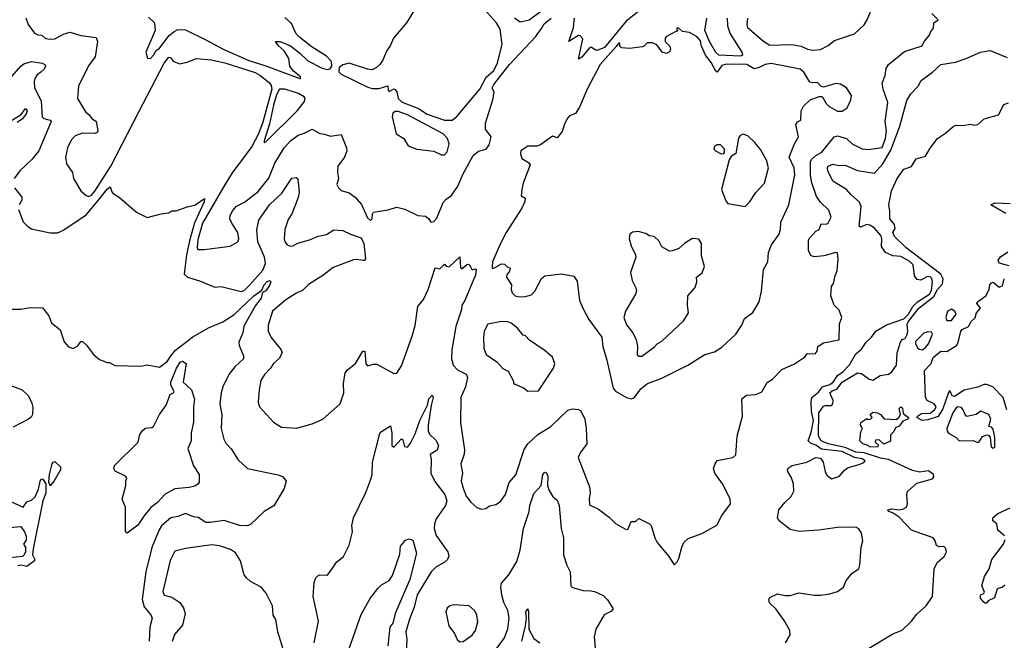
# Model space of a CAD drawing. Extents: x 1468344 to 1613994, y 525695 to 643861.
# Tile 43 of 256: x 1490758 to 1497147, y 602330 to 606356. Entities that reach past the tile are written whole.
import ezdxf

# ---------------------------------------------------------------- set-up
doc = ezdxf.new("R2010")
doc.units = 0

msp = doc.modelspace()

# ---------------------------------------------------------------- linework, layer by layer
at = {"layer": '0CON10XD'}
for points in [[(1493395, 606545.9), (1493267.9, 606335), (1493183.9, 606236.1), (1493165, 606190), (1493137.5, 606152.5), (1493115, 606094.2), (1493095, 606065.8), (1493074.2, 606045), (1493045, 606031.4), (1493015, 606034.5), (1492895, 606073.1), (1492856, 606064), (1492831.6, 606045), (1492828.4, 606018.4), (1492843.1, 606003.1), (1493018.1, 605918.1), (1493045, 605910), (1493091.5, 605908.5), (1493146, 605926), (1493148.3, 605898.3), (1493155, 605890), (1493185, 605906.7), (1493195, 605903.8), (1493205, 605887.5), (1493214.4, 605845), (1493240.3, 605820.3), (1493345, 605779.3), (1493403, 605743), (1493515, 605704)], [(1495905, 606157.5), (1495955, 606163.3), (1496005, 606188.8), (1496045, 606220), (1496176, 606265), (1496237.1, 606322.9), (1496258.5, 606355), (1496338.8, 606555)], [(1493515, 605704), (1493565, 605704.4), (1493595, 605727.5), (1493743.1, 605905), (1493786.1, 605983.9), (1493835, 606026.9), (1493858.2, 606075), (1493890, 606195), (1493875, 606293.3), (1493852.1, 606335), (1493735.8, 606465)], [(1494225, 606470.9), (1494065, 606352.5), (1494005, 606340), (1493970, 606365)], [(1494806, 606434), (1494694.2, 606345.8), (1494552.4, 606175), (1494505, 606156.7), (1494495, 606157.1), (1494467.1, 606177.1), (1494455, 606174), (1494405, 606112.9), (1494385, 606100), (1494411.7, 606231.7), (1494395, 606250), (1494385, 606252.5), (1494322.5, 606215), (1494351.2, 606305), (1494357.5, 606365)], [(1490797.7, 606367.7), (1490813.3, 606325), (1490855, 606268.8), (1490875, 606257.5), (1490902.5, 606255), (1490925, 606234.2), (1490955, 606229.2), (1490985, 606232.5), (1491047.5, 606265), (1491085, 606274.2), (1491155, 606253.3), (1491255, 606240.6), (1491262.6, 606215), (1491248.6, 606115), (1491204.6, 606055.4), (1491140, 605925), (1491133.8, 605845), (1491185, 605758.1), (1491209.3, 605739.3), (1491225.8, 605715), (1491254.6, 605694.6), (1491264.4, 605635), (1491260, 605625), (1491245, 605618.2), (1491165, 605620.4), (1491116.9, 605603.1), (1491092.9, 605575), (1491068.1, 605525), (1491055.6, 605465), (1491060.9, 605420.9), (1491100, 605365), (1491106.4, 605326.4), (1491155, 605246), (1491190, 605215), (1491205, 605208.9), (1491225, 605218.5), (1491245, 605242.6), (1491350.5, 605405), (1491531.8, 605758.2), (1491695, 606074.3), (1491725, 606113.3), (1491739.3, 606109.3), (1491755, 606087.5), (1491795, 606070), (1491845, 606080), (1491905, 606103.3), (1492000, 606095), (1492090, 606075), (1492285, 606012.3), (1492316.9, 605995), (1492377.7, 605947.7), (1492389.7, 605929.7), (1492393.7, 605905), (1492335, 605691.1), (1492307.7, 605615), (1492265, 605534.1), (1492198.4, 605441.6), (1492142, 605368), (1492091.4, 605288.6), (1491945.1, 605035), (1491915, 604927.1), (1491909.1, 604879.1), (1491915, 604864.4), (1491955, 604864.3)], [(1491593, 606373), (1491633.3, 606335), (1491637.5, 606285), (1491576.7, 606145), (1491586.7, 606106.7), (1491606.7, 606105), (1491626.2, 606125), (1491643.6, 606156.4), (1491665, 606170), (1491726.9, 606253.1), (1491760, 606280), (1491785, 606291.8), (1491835, 606288.9), (1491965, 606224.8), (1492079.2, 606165), (1492245, 606091.3), (1492348.9, 606058.9), (1492575, 605974.2)], [(1491955, 604864.3), (1492122.8, 604887.2), (1492174.4, 604915.6), (1492180, 604935), (1492174.1, 604975), (1492134.6, 605035), (1492122.5, 605065), (1492124.6, 605085), (1492141.5, 605118.5), (1492165, 605147.1), (1492217.8, 605172.2), (1492305, 605241.1), (1492375, 605328.1), (1492414.7, 605425), (1492474.8, 605525.2), (1492515, 605570.5), (1492565, 605606.7), (1492605, 605618.9), (1492655, 605645.4), (1492705, 605616.9), (1492735, 605614.3), (1492775, 605600.9), (1492845, 605610), (1492879.4, 605525), (1492880, 605505), (1492866, 605464), (1492822.9, 605405), (1492820.6, 605365), (1492827.1, 605325), (1492816.1, 605286.1), (1492825.9, 605265.9), (1492845, 605248.8), (1492895, 605232.5), (1492935, 605204.4), (1492976.8, 605156.8), (1493015, 605071.2), (1493035, 605053.3), (1493045.8, 605064.2), (1493048, 605095), (1493055, 605108), (1493147.4, 605122.6), (1493205, 605140.8), (1493257.6, 605127.6), (1493342.5, 605085), (1493390.9, 605080.9), (1493414, 605065), (1493425, 605043.3), (1493445, 605046), (1493465, 605068.6), (1493505, 605170), (1493525, 605192), (1493560.8, 605215), (1493600.7, 605275), (1493635.9, 605355), (1493701.8, 605475), (1493735, 605502.5), (1493784.2, 605515.8), (1493803.5, 605545), (1493817.8, 605595), (1493780.9, 605645), (1493780.4, 605685), (1493791.6, 605718.4), (1493829.4, 605835), (1493836, 605885), (1493824.5, 605914.5), (1493834.8, 605935), (1493937, 606065), (1494104.7, 606245), (1494145, 606297.8), (1494160.6, 606329.4), (1494206.4, 606365)], [(1492575, 605974.2), (1492580, 605975), (1492580, 605985), (1492532.5, 606025), (1492510, 606055), (1492503.8, 606105), (1492475, 606153.3), (1492435, 606187.5), (1492417.5, 606215), (1492448, 606215), (1492515, 606185.2), (1492575, 606139.5), (1492628, 606088), (1492721.4, 606041.4), (1492755, 606032.4), (1492773.5, 606036.5), (1492783.1, 606055), (1492780.5, 606085), (1492749.2, 606119.2), (1492655, 606178.6), (1492575, 606240.1), (1492553.2, 606265), (1492520.9, 606330.9), (1492479.2, 606369.2)], [(1495005, 602820), (1495025, 602840), (1495035, 602860), (1495054, 602935), (1495068.8, 602965), (1495095, 602990), (1495185, 603024.2), (1495283, 603077), (1495315, 603140), (1495371.2, 603215), (1495367.5, 603245), (1495344.5, 603294.5), (1495319.4, 603345), (1495270, 603415), (1495260, 603445), (1495268.3, 603471.7), (1495285, 603496.7), (1495385, 603516.2), (1495405, 603532.5), (1495413.3, 603655), (1495447.8, 603785), (1495443.6, 603896.4), (1495475, 603920.6), (1495535.6, 603924.4), (1495575, 603941.2), (1495608, 604002), (1495642.5, 604025), (1495703.6, 604086.4), (1495787, 604123), (1495837.5, 604157.5), (1495850, 604165), (1495868.3, 604191.7), (1495920.7, 604189.3), (1495933.3, 604205), (1495937.5, 604235), (1495975, 604258.8), (1496075, 604280), (1496077, 604383), (1496093.8, 604425), (1496075, 604472.5), (1496043.9, 604503.9), (1496021.2, 604565), (1496026.2, 604625), (1496038, 604645), (1496048.8, 604695), (1496063.6, 604726.4), (1496070, 604805), (1496065, 604842.5), (1496055, 604846), (1495975.9, 604824.1), (1495915, 604818), (1495894.3, 604824.3), (1495875.8, 604855.8), (1495877.1, 604925), (1495885, 604941.2), (1495924.3, 604985), (1495945.3, 604994.7), (1495959.4, 605030.6), (1495990.6, 605029.4), (1496003.8, 605035), (1496024, 605075), (1496009.8, 605119.8), (1495955, 605171.5), (1495928.9, 605208.9), (1495898.3, 605298.3), (1495888.9, 605345), (1495889.4, 605435), (1495897.9, 605452.1), (1495925, 605474.6), (1495963.1, 605496.9), (1496043.7, 605596.3), (1496065, 605602.6), (1496122.9, 605585), (1496160.6, 605550.6), (1496225, 605518.1), (1496265, 605514.3), (1496355, 605527.5), (1496377.5, 605585), (1496383.3, 605635), (1496373.8, 605695), (1496392.3, 605817.7), (1496361.9, 605905), (1496354.3, 605945), (1496375.4, 605994.6), (1496381.1, 606038.9), (1496395.7, 606064.3), (1496500.4, 606149.6), (1496614.4, 606185.6), (1496626.7, 606215), (1496662.5, 606255), (1496667.5, 606275), (1496688.3, 606301.7), (1496690, 606335), (1496717.5, 606355), (1496676.7, 606395)], [(1495349.8, 606365), (1495351.2, 606315), (1495367.7, 606265), (1495444, 606145), (1495447.9, 606125), (1495435, 606118.6), (1495295, 606125.7), (1495275, 606144), (1495234.6, 606214.6), (1495204.3, 606285), (1495217.8, 606365)], [(1495481.9, 606365), (1495476.9, 606325), (1495482, 606305), (1495585, 606216), (1495625, 606191.2), (1495765.7, 606195.7), (1495830, 606185), (1495870, 606165), (1495905, 606157.5)], [(1494725, 603897.1), (1494745, 603903.2), (1494788.7, 603961.3), (1494831.5, 603995), (1494925, 604030), (1495094.2, 604115.8), (1495205, 604183.3), (1495267.7, 604202.3), (1495315, 604232.5), (1495406.2, 604315), (1495443.3, 604375), (1495461.7, 604418.3), (1495515, 604457.5), (1495556, 604525), (1495571.2, 604595), (1495584, 604735), (1495612.9, 604785), (1495617.1, 604845), (1495635.8, 604895), (1495685.6, 604965), (1495695.7, 604995), (1495697.6, 605042.4), (1495750, 605155), (1495761.3, 605218.7), (1495789.2, 605349.2), (1495783.8, 605395), (1495751.8, 605465), (1495785, 605551.2), (1495812.9, 605595), (1495794.1, 605675.9), (1495805, 605692.5), (1495826.7, 605705), (1495830, 605765), (1495843.3, 605795), (1495887.5, 605835), (1495945, 605856.7), (1495965, 605857.5), (1495992.3, 605812.3), (1496011.9, 605791.9), (1496065, 605762.5), (1496095, 605762.5), (1496126.7, 605785), (1496152.2, 605835), (1496155.6, 605865), (1496122.7, 605912.7), (1496085, 605937.5), (1496055, 605941.9), (1495975, 605918.8), (1495957.5, 605925), (1495935, 605948.8), (1495905, 605945.8), (1495885, 605950.8), (1495847.1, 606015), (1495823.3, 606035), (1495635, 606071.5), (1495595.4, 606065.4), (1495556.2, 606046.2), (1495525, 606036), (1495475.8, 606065.8), (1495342.5, 606067.5), (1495315, 606059), (1495285, 606016.2), (1495275, 606022.1), (1495245, 606077.7), (1495208.9, 606125), (1495181.5, 606185), (1495175, 606218.8), (1495155, 606243.8), (1495105, 606273.3), (1495058.3, 606278.3), (1495035, 606300), (1495025, 606300), (1495020, 606295), (1495028.3, 606281.7), (1495015, 606280), (1494955, 606247.5), (1494947.5, 606235), (1494947.5, 606215), (1494976, 606185), (1494982, 606165), (1494975, 606146.7), (1494955, 606136.2), (1494927.5, 606145), (1494893, 606193), (1494865, 606206.7), (1494830, 606205), (1494813.3, 606186.7), (1494799.3, 606180.7), (1494715, 606168.8), (1494663, 606173), (1494653, 606183), (1494651.7, 606201.7), (1494645, 606206.2), (1494628.9, 606181.1), (1494524.8, 606065), (1494440.6, 605905), (1494390.6, 605789.4), (1494365, 605747.5), (1494325, 605732), (1494315, 605720), (1494295, 605684), (1494279.3, 605630.7), (1494245, 605590), (1494215, 605600), (1494137, 605543), (1494114.2, 605535.8), (1494055, 605535.9), (1494009.9, 605505), (1494007.8, 605485), (1494015.5, 605455.5), (1494060, 605430), (1494071.5, 605415), (1494025.4, 605295), (1494016.5, 605255), (1494012.7, 605212.7), (1494037.3, 605197.3), (1494035.6, 605175.6), (1494017, 605133), (1493914.5, 604975), (1493875, 604899.6), (1493825.8, 604785.8), (1493823.2, 604753.2), (1493825, 604743.3), (1493835, 604743.8), (1493885, 604772.5), (1493905, 604770), (1493921.7, 604751.7), (1493940, 604745), (1493937.5, 604725), (1493919.3, 604700.7), (1493916.7, 604685), (1493950, 604635), (1493947.5, 604605), (1493953.9, 604583.9), (1493973.9, 604563.9), (1493990.7, 604560.7), (1494031.7, 604558.3), (1494078.3, 604571.7), (1494100, 604595), (1494145, 604677.5), (1494165, 604693.3), (1494275, 604708), (1494355, 604692.5), (1494375, 604660), (1494391.4, 604535), (1494416.4, 604476.4), (1494451.3, 604411.3), (1494535.5, 604295.5), (1494541.2, 604235), (1494568, 604148), (1494608.2, 603965), (1494625, 603946.7), (1494695, 603904.6), (1494725, 603897.1)], [(1496142, 604118), (1496185, 604188.5), (1496221.2, 604218.8), (1496251.2, 604265), (1496285, 604296), (1496314.3, 604335), (1496382.7, 604377.3), (1496495, 604416), (1496525, 604446.2), (1496553.9, 604496.1), (1496583.4, 604526.6), (1496662.2, 604575), (1496675, 604600), (1496682.1, 604655), (1496678.1, 604678.1), (1496665, 604690), (1496645, 604687.1), (1496605, 604667.1), (1496581.3, 604671.3), (1496564.5, 604694.5), (1496555.7, 604765), (1496535, 604788), (1496475, 604819.2), (1496425, 604823.3), (1496376.6, 604846.6), (1496351.1, 604885), (1496352.7, 604935), (1496345.9, 604955), (1496302.9, 605005), (1496275, 605023.1), (1496255, 605027.9), (1496215, 605011.1), (1496205.6, 605015.6), (1496219.1, 605145), (1496208.3, 605171.7), (1496150.9, 605220.9), (1496124.2, 605255), (1496035, 605308.5), (1496002.6, 605375), (1495999.7, 605395), (1496004.6, 605405), (1496035, 605418.1), (1496075, 605409.1), (1496115, 605411.1), (1496195, 605377.8), (1496305, 605359.3), (1496358.4, 605421.6), (1496410.2, 605509.8), (1496469.1, 605665), (1496515, 605830.6), (1496540.3, 605875), (1496589.5, 605925), (1496608, 605962), (1496681.4, 606015), (1496734.6, 606065.4), (1496829.9, 606080.1), (1496900, 606105), (1496993.9, 606146.1), (1497055, 606156.9), (1497165, 606111.2)], [(1490691, 605969), (1490765, 606053.8), (1490785, 606069.1), (1490835.4, 606084.6), (1490904.5, 606074.5), (1490921.2, 606065), (1490926.2, 606055), (1490917.5, 606035), (1490895, 606015.6), (1490872.3, 605997.7), (1490856.6, 605975), (1490851.2, 605955), (1490854.1, 605915), (1490898.1, 605828.1), (1490904.7, 605724.7), (1490915, 605714.5), (1490956.2, 605705), (1490961.4, 605695), (1490881.3, 605505), (1490839.7, 605450.3), (1490758.9, 605375), (1490722.5, 605325)], [(1492345, 605560), (1492355, 605563.8), (1492558.9, 605765), (1492606.7, 605825), (1492610.6, 605845), (1492604.4, 605855), (1492566.5, 605876.5), (1492479.5, 605905), (1492444, 605905), (1492425, 605868), (1492405, 605800.5), (1492379, 605681), (1492345, 605570), (1492345, 605560)], [(1496425.7, 603154.3), (1496398.8, 603165), (1496390, 603175), (1496415, 603182.9), (1496465, 603175.8), (1496489.4, 603180.6), (1496512.5, 603195), (1496520, 603215), (1496514, 603275), (1496520, 603295), (1496580.3, 603349.7), (1496682.3, 603377.7), (1496689.4, 603390.6), (1496687.8, 603405), (1496655, 603430.5), (1496599.1, 603420.9), (1496552.5, 603432.5), (1496395, 603503.1), (1496345, 603511.5), (1496237.1, 603547.1), (1496185, 603550.2), (1496115, 603581.5), (1496005, 603605.1), (1495960, 603625), (1495941, 603655), (1495944.9, 603805), (1495975, 603848.9), (1495985, 603854.3), (1496025, 603854), (1496034.2, 603865), (1496036.4, 603886.4), (1496016.1, 603935), (1496031.2, 603948.8), (1496059.7, 603960.3), (1496095.4, 604005), (1496195, 604066.2), (1496221.3, 604061.3), (1496270, 604025), (1496295, 604017.5), (1496342.1, 604047.9), (1496395, 604057.3), (1496417.9, 604072.1), (1496447.9, 604115), (1496452.5, 604195), (1496473.3, 604265), (1496485, 604282.5), (1496505, 604287.5), (1496517.1, 604312.9), (1496522.5, 604335), (1496517.9, 604377.9), (1496523.9, 604395), (1496592.4, 604485), (1496689.2, 604560.8), (1496715, 604604.8), (1496746.8, 604643.2), (1496751.5, 604675), (1496736.1, 604706.1), (1496509.8, 604875), (1496435, 604949.5), (1496424.4, 604975.6), (1496439.5, 605000.5), (1496435, 605026.7), (1496404.3, 605064.3), (1496405.5, 605114.5), (1496398.2, 605155), (1496415.4, 605245), (1496452.1, 605325), (1496495, 605386), (1496545.7, 605404.3), (1496575, 605453.3), (1496635, 605470), (1496666.8, 605523.2), (1496714.5, 605585.5), (1496765, 605619.2), (1496816.2, 605663.8), (1496835, 605671.5), (1496881.3, 605668.7), (1496925, 605677.5), (1496955, 605671.2), (1496975, 605676.2), (1497017.3, 605712.7), (1497110.5, 605739.5), (1497144.5, 605805.5), (1497174.4, 605815.6)], [(1490694.9, 605695.1), (1490768.6, 605741.4), (1490795, 605780), (1490805.6, 605765), (1490801, 605745), (1490776.6, 605713.4), (1490741.4, 605688.6)], [(1493495, 605478.8), (1493515, 605480), (1493531.7, 605498.3), (1493545, 605550), (1493533.2, 605585), (1493506.3, 605616.3), (1493275, 605739.2), (1493215, 605761.1), (1493195, 605760), (1493180.3, 605749.7), (1493175.8, 605725), (1493201.2, 605615), (1493250, 605585), (1493278, 605538), (1493335, 605516), (1493445, 605503.3), (1493495, 605478.8)], [(1495465, 605143.8), (1495495, 605171.2), (1495535.8, 605235), (1495590.8, 605295), (1495617.2, 605395), (1495605, 605444), (1495564.4, 605514.4), (1495528.9, 605558.9), (1495485, 605600), (1495455, 605614), (1495434.4, 605605), (1495422.3, 605587.7), (1495405, 605487.5), (1495375, 605467.5), (1495362.3, 605447.7), (1495313.3, 605255), (1495340.5, 605180.5), (1495353.9, 605163.9), (1495465, 605143.8)], [(1495325, 605486.7), (1495331.2, 605495), (1495330.8, 605515), (1495306, 605545), (1495282.5, 605545), (1495266.7, 605535), (1495263.3, 605515), (1495272.5, 605505), (1495305, 605488.8), (1495325, 605486.7)], [(1490749.2, 605125), (1490780, 605045), (1490812.6, 605012.6), (1490835, 605000), (1490955, 604974.2), (1491005, 604973.6), (1491045, 604992.7), (1491189.1, 605090.9), (1491268.9, 605185), (1491325, 605256.7), (1491345, 605272.5), (1491355, 605240), (1491365, 605227.5), (1491405, 605202.5), (1491515, 605107.5), (1491585, 605073.3), (1491675, 605097.5), (1491725, 605103.3), (1491745, 605116.7), (1491773, 605117), (1491845, 605142.5), (1491895, 605152.5), (1491956.4, 605196.4), (1491955, 605173.8), (1491892.5, 605037.5), (1491859.1, 604920.9), (1491839.4, 604830.6), (1491825, 604704.5), (1491847.8, 604685), (1491925, 604661.6), (1492025, 604620.6), (1492064.6, 604624.6), (1492195, 604593.1), (1492215, 604599.1), (1492252, 604635), (1492335, 604730.2), (1492353.5, 604775), (1492346.7, 604815), (1492303.8, 604915), (1492297.5, 604992.5), (1492310.9, 605055), (1492378.6, 605155), (1492458.6, 605231.4), (1492525, 605326.9), (1492552.3, 605332.3), (1492562.7, 605322.7), (1492570.8, 605235), (1492564, 605195), (1492525, 605096.2), (1492499.2, 605060.8), (1492479.2, 604995), (1492474.5, 604935), (1492479.5, 604915), (1492494.4, 604895), (1492515, 604887.5), (1492530.7, 604889.3), (1492562.9, 604907.1), (1492645, 604930.9), (1492695, 604952.7), (1492748.3, 604961.7), (1492797.4, 604992.6), (1492855, 604989.1), (1492904.2, 604964.2), (1492975, 604941.8), (1492990.4, 604905), (1493002.3, 604805), (1492995.7, 604794.3), (1492987.2, 604792.8), (1492945, 604800.6), (1492925, 604798), (1492792.5, 604747.5), (1492725, 604696.1), (1492632.1, 604637.9), (1492595, 604600.7), (1492549.6, 604580.4), (1492485, 604539.2), (1492397.8, 604465), (1492369.4, 604375), (1492370.6, 604335), (1492389.4, 604295), (1492454.4, 604215), (1492460.5, 604195), (1492442.6, 604157.4), (1492404.1, 604125.9), (1492385.4, 604095), (1492346.4, 604053.6), (1492323.3, 604015), (1492311.1, 603955), (1492305.6, 603875), (1492314.3, 603845), (1492338.7, 603818.7), (1492405, 603744.3), (1492456.2, 603713.8), (1492555, 603705.8), (1492655, 603734), (1492725, 603763.8), (1492837.1, 603865), (1492861.5, 603935), (1492858.6, 603995), (1492870, 604065), (1492885, 604083.8), (1492937.5, 604125), (1492985, 604206.7), (1492996.7, 604205), (1493003.8, 604125), (1493015, 604110), (1493055, 604122.5), (1493075, 604122.5), (1493185, 604060), (1493205, 604063.8), (1493235, 604110), (1493305, 604302.5), (1493325, 604373.3), (1493341.4, 604495), (1493378.6, 604541.4), (1493407.9, 604605), (1493455, 604746.7), (1493485, 604740), (1493515, 604770), (1493526.4, 604756.4), (1493545, 604752.5), (1493615, 604817.5), (1493617.5, 604747.5), (1493625, 604740), (1493665, 604770), (1493675, 604767.5), (1493694, 604734), (1493715, 604740), (1493721.2, 604735), (1493715, 604699.2), (1493695, 604648.2), (1493647.7, 604535), (1493627.6, 604505), (1493624.5, 604475), (1493588.4, 604365), (1493561.9, 604215), (1493560, 604155), (1493571.5, 604115), (1493598.5, 604085), (1493656.3, 604056.3), (1493664.7, 604035), (1493650.6, 603975), (1493620.8, 603905), (1493618.6, 603741.4), (1493644.1, 603565), (1493641.7, 603538.3), (1493620.5, 603475), (1493632.2, 603415), (1493623.8, 603365), (1493635, 603316.7), (1493655.6, 603265.6), (1493685.8, 603225.8), (1493725, 603192), (1493755, 603180), (1493783.9, 603186.1), (1493806.8, 603203.2), (1493847.8, 603212.2), (1493878.3, 603231.7), (1493910.5, 603275), (1493935, 603353.1), (1493976.6, 603403.4), (1494032.4, 603567.6), (1494055, 603605.7), (1494120, 603665), (1494205, 603718.2), (1494315, 603822.2), (1494345, 603831.8), (1494385, 603827.9), (1494399.2, 603819.2), (1494426.2, 603765), (1494434.2, 603705), (1494438.2, 603605), (1494395, 603547.1), (1494382.2, 603515), (1494456.2, 603325), (1494460, 603285), (1494453, 603253), (1494455, 603210), (1494515, 603180), (1494585.9, 603125.9), (1494625, 603087.5), (1494685, 603052.5), (1494705, 603050), (1494725, 603100), (1494755, 603100), (1494775, 603120), (1494845, 603086.7), (1494856.2, 603075), (1494878.8, 602995), (1494894.3, 602964.3), (1494970, 602875), (1495005, 602820)], [(1490724.5, 605265), (1490772.9, 605205), (1490771.4, 605185), (1490754.2, 605155)], [(1497158.3, 605098.3), (1497060, 605155), (1497085, 605168), (1497185, 605164.2)], [(1494775, 604173.8), (1494795, 604174), (1494877, 604233), (1494895, 604253.3), (1494925, 604270), (1495068, 604405), (1495098.6, 604455), (1495091.4, 604505), (1495094, 604565), (1495140.8, 604619.2), (1495152.5, 604655), (1495149.2, 604685), (1495185.8, 604714.2), (1495202.7, 604755), (1495182.5, 604825), (1495183.3, 604905), (1495165, 604932.5), (1495125, 604936.7), (1495075, 604905.8), (1495035, 604871.4), (1494995, 604855.8), (1494974.4, 604854.4), (1494925, 604882.5), (1494905, 604921.2), (1494875, 604948.8), (1494843.6, 604953.6), (1494825, 604966.7), (1494773, 604983), (1494735, 604976.7), (1494717.5, 604965), (1494713.8, 604935), (1494725, 604890), (1494755, 604830), (1494756.7, 604815), (1494721.2, 604715), (1494732.5, 604665), (1494756.4, 604616.4), (1494760, 604595), (1494753.3, 604575), (1494688.6, 604465), (1494679.4, 604425), (1494695, 604376), (1494737.1, 604325), (1494758.3, 604278.3), (1494766.7, 604235), (1494765, 604182.5), (1494775, 604173.8)], [(1497179.5, 604759.5), (1497115, 604777.5), (1497107.5, 604795), (1497122.3, 604817.7), (1497170.3, 604849.7)], [(1490705, 604478), (1490765, 604478.8), (1490825, 604489.2), (1490905, 604486.2), (1490947.1, 604435), (1490965, 604390), (1491020, 604345), (1491046.4, 604266.4), (1491073.9, 604233.9), (1491105, 604222.5), (1491135, 604240), (1491155, 604267.5), (1491165, 604267.5), (1491192.5, 604245), (1491237.5, 604185), (1491275, 604152.5), (1491325, 604132.5), (1491341.7, 604131.7), (1491375, 604112.5), (1491545, 604107.5), (1491585, 604116.7), (1491665, 604101.2), (1491715, 604138.1), (1491742, 604178), (1491768.7, 604211.3), (1491881.9, 604298.1), (1491983.5, 604356.5), (1492076.9, 604395), (1492148.2, 604441.8), (1492277.5, 604565), (1492329.3, 604600.7), (1492344.5, 604635), (1492365, 604657.3), (1492383.6, 604663.6), (1492387.1, 604655), (1492379.3, 604630.7), (1492355, 604596.2), (1492333, 604587), (1492325, 604550), (1492288.9, 604501.1), (1492213.1, 604366.9), (1492205, 604324), (1492180, 604265), (1492182, 604242), (1492210.8, 604175), (1492210.8, 604155), (1492155, 604104.3), (1492115.6, 604055), (1492076.5, 603975), (1492065.5, 603935.5), (1492056.9, 603865), (1492070.6, 603795), (1492065.8, 603705), (1492082.9, 603635), (1492095, 603608.8), (1492131.3, 603571.3), (1492175, 603500), (1492236, 603445), (1492435, 603404.4), (1492463.4, 603393.4), (1492486.2, 603365), (1492474.4, 603315.6), (1492407.5, 603202.5), (1492343.6, 603166.4), (1492255, 603082.2), (1492237, 603073), (1492185, 603074.6), (1492085, 603107.5), (1491995, 603094.1), (1491965.4, 603095.4), (1491915.9, 603125.9), (1491885, 603130.5), (1491835, 603152.7), (1491785, 603133.6), (1491738, 603125), (1491677.7, 603072.3), (1491662.6, 603047.4), (1491615, 602933.3), (1491575.6, 602775), (1491551.9, 602595), (1491565, 602548), (1491609.2, 602495), (1491617.1, 602475), (1491602.5, 602415), (1491598.5, 602325)], [(1497164.4, 603825), (1497139.5, 603905), (1497073.8, 603973.8), (1497035, 603989.3), (1497015, 603989.2), (1496975, 603972.1), (1496886.9, 603953.1), (1496825, 603912), (1496810, 603915), (1496795, 603950.8), (1496785, 603937.5), (1496747.7, 603832.3), (1496717.8, 603782.2), (1496650.7, 603759.3), (1496615, 603756.5), (1496580, 603775), (1496583.8, 603785), (1496610.8, 603800.8), (1496665.9, 603804.1), (1496694.4, 603825), (1496704.4, 603845), (1496692, 603865), (1496646.2, 603885), (1496637.1, 603905), (1496630, 604080), (1496673.4, 604126.6), (1496685.6, 604165), (1496735, 604205.6), (1496775.5, 604204.5), (1496837.2, 604242.8), (1496848, 604262), (1496865.3, 604334.7), (1496875, 604346.5), (1496914.5, 604365), (1496932.5, 604397.5), (1496957.8, 604422.2), (1496967.7, 604455), (1496992.5, 604485), (1496970, 604515), (1496973.8, 604525), (1497028, 604565), (1497048.8, 604605), (1497053.9, 604636.1), (1497065, 604650), (1497075, 604652.5), (1497115, 604620), (1497135, 604630), (1497147.5, 604675)], [(1496775, 604403.7), (1496805, 604404.1), (1496835.7, 604445), (1496826.4, 604465), (1496805, 604477.4), (1496779.3, 604465), (1496768.7, 604425), (1496775, 604403.7)], [(1494055, 603946.2), (1494125, 603948.8), (1494222, 604095), (1494230, 604125), (1494215, 604167.5), (1494168.3, 604208.3), (1494067, 604277), (1494040, 604305), (1494025, 604310), (1493987.5, 604355), (1493948.3, 604388.3), (1493925, 604396.7), (1493885, 604398.8), (1493795, 604381.2), (1493772.2, 604335), (1493766.9, 604295), (1493769.4, 604225), (1493785, 604183.3), (1493855, 604137.5), (1493893.6, 604093.6), (1493927.5, 604075), (1493961.7, 604011.7), (1493962.5, 603995), (1494027.7, 603967.7), (1494055, 603946.2)], [(1496615, 604214.7), (1496638.8, 604231.2), (1496656.2, 604253.8), (1496680.9, 604315), (1496675, 604328.9), (1496652, 604332), (1496625, 604322.4), (1496571.1, 604268.9), (1496570.4, 604255), (1496585, 604227.1), (1496595, 604218.6), (1496615, 604214.7)], [(1491455, 603025.7), (1491444.5, 603035), (1491444.3, 603195), (1491422.9, 603245), (1491446.2, 603335), (1491445.8, 603365), (1491452.5, 603385), (1491444.2, 603395), (1491378.1, 603428.1), (1491368.6, 603445), (1491373.3, 603465), (1491527.1, 603615), (1491537.5, 603665), (1491555, 603691), (1491575, 603706.6), (1491615, 603710.7), (1491627.7, 603722.3), (1491665, 603795.5), (1491709.1, 603855), (1491734.5, 603925), (1491755.7, 603935), (1491761.5, 603945), (1491738, 603985), (1491738.6, 604005), (1491775, 604096.4), (1491800, 604135), (1491815, 604141.5), (1491838.9, 604125), (1491818, 604005), (1491873.9, 603953.9), (1491891.4, 603895), (1491885.6, 603845), (1491886.9, 603745), (1491870.8, 603675), (1491870, 603625), (1491850, 603575), (1491885, 603461.2), (1491922.5, 603405), (1491922.5, 603355), (1491915, 603342.9), (1491895, 603331.1), (1491858.3, 603321.7), (1491765, 603312.1), (1491701.9, 603278.1), (1491652, 603225), (1491609.3, 603190.7), (1491563.7, 603136.3), (1491525, 603077.7), (1491465, 603031.1), (1491455, 603025.7)], [(1495727.5, 602315), (1495758.9, 602365), (1495755.8, 602395), (1495719.3, 602459.3), (1495663.8, 602535), (1495623.9, 602573.9), (1495620, 602595), (1495625, 602607.5), (1495675, 602632.5), (1495725, 602621.2), (1495758.3, 602621.7), (1495815, 602637.5), (1495915, 602623.3), (1495955, 602623.8), (1496015, 602631.2), (1496065, 602646.7), (1496103.9, 602676.1), (1496120.8, 602719.2), (1496160, 602765), (1496202.5, 602795), (1496210.7, 602819.3), (1496218.6, 602935), (1496229.4, 602975), (1496220, 603025), (1496203.9, 603053.9), (1496185, 603064), (1496065, 603061.8), (1495943.8, 603043.8), (1495816.2, 603036.2), (1495758.8, 603048.8), (1495687.5, 603105), (1495676.2, 603125), (1495684.1, 603175.9), (1495723.8, 603225), (1495765, 603263.8), (1495782.7, 603297.3), (1495780, 603345), (1495765.8, 603385), (1495743.3, 603425), (1495740, 603435), (1495745, 603447.5), (1495770, 603465), (1495865, 603486.7), (1495925, 603516.2), (1495955, 603512.5), (1495972, 603485), (1495984, 603425), (1495995, 603402.5), (1496025, 603377.5), (1496077.5, 603395), (1496108.3, 603431.7), (1496135, 603451.2), (1496205, 603471.2), (1496235.7, 603484.3), (1496243.8, 603495), (1496225, 603507.6), (1496175, 603516.5), (1496095, 603554.8), (1495960.4, 603570.4), (1495925, 603596.6), (1495889.2, 603609.2), (1495875.2, 603625), (1495895, 603678.2), (1495909.7, 603755), (1495896.9, 603815), (1495893.9, 603876.1), (1495899.2, 603905), (1495941.1, 603938.9), (1495967.6, 603975), (1496015, 603989.5), (1496037.1, 604005), (1496065, 604047), (1496098.6, 604071.4), (1496142, 604118)], [(1490655, 604000), (1490775, 603954), (1490815.8, 603915.8), (1490837.7, 603867.7), (1490843.1, 603843.1), (1490841.6, 603795), (1490832.4, 603777.6), (1490815.9, 603764.1), (1490715, 603711.8)], [(1492669.3, 602315), (1492697.3, 602455), (1492662.5, 602615), (1492668.6, 602705), (1492679.2, 602735), (1492692.1, 602747.9), (1492705, 602755.8), (1492755, 602752.9), (1492787.5, 602797.5), (1492812.9, 602837.1), (1492858.5, 602875), (1492895, 602947.1), (1492917.1, 603035), (1492912.9, 603075), (1492923.3, 603125), (1493005, 603290), (1493037.5, 603375), (1493044.5, 603405), (1493047.8, 603485), (1493095, 603671.2), (1493105, 603684.2), (1493165, 603722.5), (1493173.1, 603675), (1493173.9, 603593.9), (1493186.1, 603583.9), (1493236.7, 603636.7), (1493245, 603630), (1493255, 603587.5), (1493275, 603583.3), (1493295, 603608.8), (1493325, 603670), (1493355.2, 603755), (1493403.6, 603856.4), (1493412.5, 603897.5)], [(1493412.5, 603897.5), (1493435, 603920.8), (1493441.8, 603905), (1493427.5, 603852.5), (1493408.4, 603725), (1493408.8, 603688.8), (1493417.1, 603667.1), (1493458.1, 603628.1), (1493475.7, 603595), (1493467.4, 603562.6), (1493421.2, 603535), (1493428.6, 603505), (1493425.6, 603415), (1493451.2, 603361.2), (1493517.9, 603275), (1493530.5, 603235), (1493522.2, 603205), (1493461.5, 603118.5), (1493449.2, 603085), (1493446.9, 603055), (1493460.6, 603010.6), (1493537.1, 602905), (1493543.5, 602876.5), (1493533.1, 602855), (1493513.1, 602835), (1493457.5, 602805), (1493428.6, 602775), (1493338.2, 602625), (1493317.1, 602545), (1493286.7, 602466.7), (1493264.2, 602385), (1493269.2, 602335), (1493266.6, 602263.4)], [(1496325, 603582.5), (1496272.5, 603585), (1496263.8, 603593.8), (1496230, 603605), (1496210, 603625), (1496217, 603683), (1496226.7, 603705), (1496213.3, 603725), (1496216.4, 603743.6), (1496255, 603770), (1496265, 603762.5), (1496280, 603765), (1496290, 603775), (1496277.5, 603795), (1496295, 603809.2), (1496325, 603805.7), (1496345, 603796), (1496367.5, 603767.5), (1496445, 603762.9), (1496464, 603775), (1496474, 603795), (1496465.8, 603834.2), (1496476.7, 603845), (1496487.5, 603835), (1496492, 603802), (1496525.8, 603775), (1496522, 603765), (1496488.9, 603751.1), (1496465, 603720), (1496440.7, 603709.3), (1496430, 603685), (1496408.3, 603661.7), (1496408.3, 603621.7), (1496365, 603602.5), (1496335, 603630), (1496311.7, 603628.3), (1496310, 603615), (1496330, 603595), (1496325, 603582.5)], [(1497075, 603576.4), (1497085, 603584.4), (1497085.4, 603645), (1497075, 603700), (1497065, 603712.5), (1497047.5, 603717.5), (1497059.7, 603765), (1497047.4, 603795), (1496995, 603815.9), (1496965, 603795.4), (1496905, 603781.4), (1496895, 603788.8), (1496881.4, 603825), (1496869.6, 603839.6), (1496845.3, 603845.3), (1496835, 603838.4), (1496813.2, 603805), (1496774, 603705), (1496776, 603686), (1496784.4, 603674.4), (1496835.5, 603645), (1496855, 603623.3), (1496945, 603625.3), (1496975, 603612.9), (1496985, 603616.7), (1497005, 603653.3), (1497035, 603663.8), (1497047.9, 603657.9), (1497055.6, 603645.6), (1497062.5, 603585), (1497075, 603576.4)], [(1490955, 603332.5), (1490947.5, 603355), (1490950.8, 603405), (1490968.8, 603475), (1490975, 603486.2), (1490985, 603489.6), (1491023.3, 603455), (1491023.3, 603435), (1490982.5, 603365), (1490955, 603332.5)], [(1490685, 603236.7), (1490780, 603195), (1490805, 603228.8), (1490835, 603238.8), (1490858.7, 603261.3), (1490880.3, 603309.7), (1490891.7, 603361.7), (1490895, 603372.5), (1490905, 603376.7), (1490927.5, 603345), (1490926.7, 603285), (1490909.2, 603235), (1490845, 602924.2), (1490841.5, 602885), (1490855.2, 602855.2), (1490853.2, 602845), (1490805, 602809.2), (1490768.1, 602818.1), (1490745, 602814.2)], [(1493843.2, 602265), (1493905, 602345.6), (1493925.3, 602405), (1493935.3, 602475), (1493925, 602524), (1493900.4, 602575), (1493886.1, 602626.1), (1493881.1, 602675), (1493885, 602700), (1493932, 602755), (1493985, 602841.2), (1494006.8, 602915), (1494027.5, 603055), (1494063.5, 603165), (1494068.9, 603205), (1494095, 603283.3), (1494141.2, 603335), (1494153.5, 603406.5), (1494165, 603420.5), (1494175.7, 603415.7), (1494185.4, 603395), (1494182.9, 603335), (1494195, 603301.2), (1494215, 603266.2), (1494245, 603238.8), (1494258.5, 603205), (1494272.5, 603055), (1494286.7, 602995), (1494287.9, 602885), (1494308.6, 602818.6), (1494329.5, 602775), (1494333.8, 602683.8), (1494345, 602672), (1494415, 602652.9), (1494465, 602651.1), (1494487.4, 602647.4), (1494545, 602621.2), (1494572.3, 602592.3), (1494608.9, 602535), (1494595, 602516.5), (1494550.8, 602495), (1494497.7, 602402.3), (1494486.1, 602353.9), (1494493.8, 602255)], [(1497148.8, 603008.8), (1497106.2, 603045), (1497098, 603085), (1497074, 603105), (1497073.8, 603125), (1497105, 603153.8), (1497185, 603190)], [(1496255, 602270), (1496425, 602373.1), (1496483.9, 602396.1), (1496545.6, 602455), (1496579.5, 602500.5), (1496640, 602555), (1496682.5, 602615), (1496692, 602795), (1496712.5, 602835), (1496758, 602875), (1496772.5, 602905), (1496767.5, 602925), (1496755, 602938.8), (1496725, 602936.2), (1496706.7, 602945), (1496699.2, 602975), (1496685.3, 602995.3), (1496546, 603045), (1496465, 603129.4), (1496425.7, 603154.3)], [(1490695, 603061.7), (1490765, 603067.6), (1490789.7, 603035), (1490800.9, 603005), (1490799.4, 602980.6), (1490782.9, 602955), (1490795.4, 602935.4), (1490795.4, 602905), (1490787.4, 602885), (1490775.4, 602875), (1490695, 602864.8)], [(1492865, 602190.8), (1492973.3, 602496.7), (1493035, 602605.7), (1493085, 602669.2), (1493105, 602690), (1493155, 602717.5), (1493178.3, 602751.7), (1493225, 602890), (1493229, 602941), (1493260.7, 602979.3), (1493285, 602988.2), (1493309.1, 602979.1), (1493333.3, 602895), (1493289.5, 602725), (1493193.9, 602505), (1493179.2, 602440.8), (1493160.8, 602415), (1493146.8, 602295)], [(1497151.1, 602688.9), (1497135, 602674), (1497101.2, 602665), (1497084.3, 602605.7), (1497043.8, 602586.2), (1497035, 602573.3), (1497025, 602570), (1497015, 602576.7), (1496993.3, 602603.3), (1496994, 602626), (1497015.7, 602634.3), (1497018.3, 602641.7), (1497001.2, 602685), (1497019.2, 602745), (1497048.8, 602795), (1497066.2, 602855), (1497142, 602955), (1497152, 602985)], [(1492475.5, 602245.5), (1492432.2, 602385), (1492419.2, 602465), (1492403.2, 602493.2), (1492398.1, 602555), (1492356.4, 602636.4), (1492325, 602674.2), (1492255, 602712), (1492228.8, 602735), (1492214.2, 602755), (1492190, 602845), (1492158, 602898), (1492125, 602920), (1492055, 602943.5), (1492005, 602949.5), (1491835, 602926.2), (1491765, 602908.5), (1491735, 602847.1), (1491686.4, 602646.4), (1491695, 602622.1), (1491745, 602610.4), (1491798, 602575), (1491820.7, 602540.7), (1491831.2, 602505), (1491815, 602427.5), (1491761.7, 602368.3), (1491746.4, 602323.6)], [(1493615, 602320), (1493635, 602323.3), (1493695, 602363.8), (1493715.6, 602394.4), (1493730.5, 602449.5), (1493725, 602492.5), (1493710.5, 602520.5), (1493673.9, 602553.9), (1493575, 602560), (1493550, 602555), (1493531.7, 602538.3), (1493523.8, 602515), (1493542, 602425), (1493578.8, 602375), (1493597.5, 602335), (1493615, 602320)], [(1494017.1, 602325), (1494041.1, 602425), (1494047.5, 602475), (1494043.5, 602515), (1494055, 602533.8), (1494060, 602515), (1494061.8, 602401.8), (1494095, 602341.2), (1494133.8, 602313.8)]]:
    msp.add_lwpolyline(points, dxfattribs=at)

doc.saveas('drawing.dxf')
